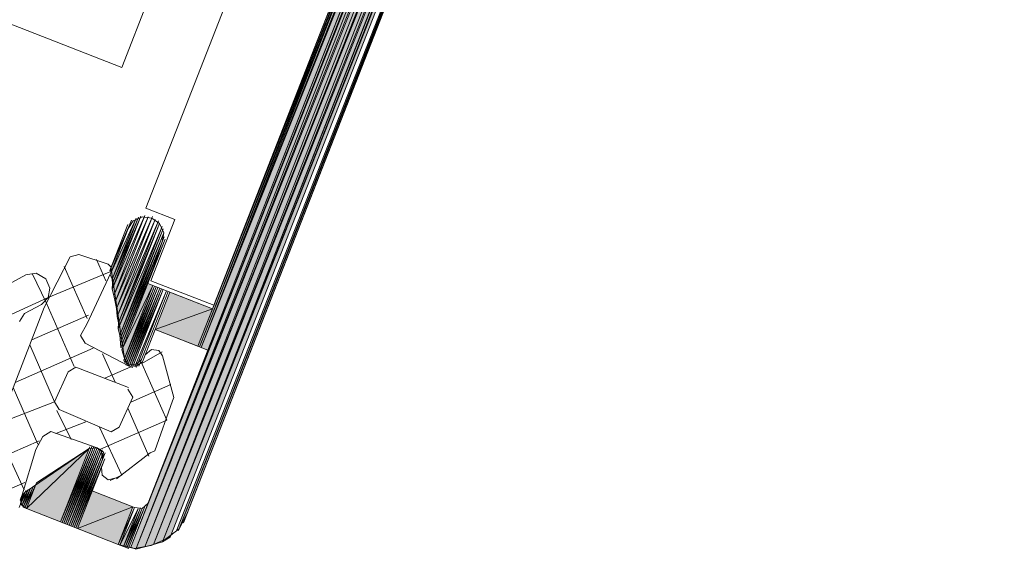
# Model space of a CAD drawing. Header units: millimetres. Extents: x -7374688 to -7372476, y 5958422 to 5960750.
# Tile 38 of 46: x -7373811 to -7373781, y 5960544 to 5960560. Entities that reach past the tile are written whole.
import ezdxf

# ---------------------------------------------------------------- set-up
doc = ezdxf.new("R2010")
doc.units = ezdxf.units.MM
for name, color, linetype, lineweight in [('Импорт в семействах', 7, 'Continuous', 18), ('Окна', 7, 'Continuous', 18), ('Элементы узлов', 7, 'Continuous', 18)]:
    doc.layers.add(name, color=color, linetype=linetype, lineweight=lineweight)

# ---------------------------------------------------------------- blocks, each defined once
blk = doc.blocks.new('ОкноВитражное_Одностворчатое_Агрисовгаз - Окно одностворчатое AGS68 в витраж ПО Л-21477776-Разрез 6-6')
at = {"layer": 'Элементы узлов'}
for p, q in [((-7373807.737, 5960558.219), (-7373781.162, 5960626.155)), ((-7373817.05, 5960561.862), (-7373807.737, 5960558.219))]:
    blk.add_line(p, q, dxfattribs=at)
blk = doc.blocks.new('Витражная стойка в сборе - Окно для витража_dwg-21250016-Разрез 6-6')
at = {"layer": 'Импорт в семействах'}
for points in [[(-7373807.461, 5960543.782), (-7373789.169, 5960590.543), (-7373789.016, 5960590.483), (-7373794.637, 5960576.25)], [(-7373807.308, 5960543.722), (-7373789.016, 5960590.483), (-7373788.812, 5960590.403), (-7373794.419, 5960576.25)], [(-7373805.344, 5960549.797), (-7373789.374, 5960590.623), (-7373789.169, 5960590.543), (-7373794.843, 5960576.25)], [(-7373807.043, 5960543.796), (-7373788.812, 5960590.403), (-7373788.606, 5960590.323), (-7373794.183, 5960576.25)], [(-7373806.778, 5960543.869), (-7373788.606, 5960590.323), (-7373788.402, 5960590.243), (-7373793.947, 5960576.25)], [(-7373806.513, 5960543.942), (-7373788.402, 5960590.243), (-7373788.248, 5960590.183), (-7373793.752, 5960576.25)], [(-7373807.308, 5960543.722), (-7373807.461, 5960543.782), (-7373794.583, 5960576.25)], [(-7373807.308, 5960543.722), (-7373794.348, 5960576.25), (-7373807.043, 5960543.796)], [(-7373807.043, 5960543.796), (-7373794.112, 5960576.25), (-7373806.778, 5960543.869)], [(-7373806.778, 5960543.869), (-7373793.876, 5960576.25), (-7373806.513, 5960543.942)], [(-7373806.513, 5960543.942), (-7373793.699, 5960576.25), (-7373806.28, 5960544.087)], [(-7373806.026, 5960544.283), (-7373806.078, 5960544.303), (-7373793.522, 5960576.25)], [(-7373805.876, 5960544.519), (-7373805.926, 5960544.539), (-7373793.463, 5960576.25)], [(-7373805.14, 5960549.717), (-7373805.344, 5960549.797), (-7373794.76, 5960576.25)], [(-7373805.344, 5960549.797), (-7373805.395, 5960549.817), (-7373799.08, 5960565.81)], [(-7373805.395, 5960549.817), (-7373805.446, 5960549.837), (-7373799.151, 5960565.779)], [(-7373808.023, 5960551.847), (-7373808.085, 5960551.99), (-7373807.302, 5960553.689)], [(-7373808.011, 5960551.725), (-7373808.023, 5960551.847), (-7373807.231, 5960553.72)], [(-7373807.978, 5960551.358), (-7373808.02, 5960551.551), (-7373807.037, 5960553.763)], [(-7373808.02, 5960551.551), (-7373808.011, 5960551.725), (-7373807.16, 5960553.751)], [(-7373807.936, 5960551.164), (-7373807.978, 5960551.358), (-7373806.935, 5960553.722)], [(-7373807.893, 5960550.971), (-7373807.936, 5960551.164), (-7373806.813, 5960553.734)], [(-7373808.045, 5960552.092), (-7373808.096, 5960552.112), (-7373807.484, 5960553.524)], [(-7373807.871, 5960550.726), (-7373807.893, 5960550.971), (-7373806.731, 5960553.643)], [(-7373807.829, 5960550.533), (-7373807.871, 5960550.726), (-7373806.628, 5960553.602)], [(-7373807.838, 5960550.359), (-7373807.829, 5960550.533), (-7373806.597, 5960553.531)], [(-7373807.796, 5960550.166), (-7373807.838, 5960550.359), (-7373806.515, 5960553.44)], [(-7373807.784, 5960550.043), (-7373807.796, 5960550.166), (-7373806.483, 5960553.369)], [(-7373807.773, 5960549.921), (-7373807.784, 5960550.043), (-7373806.472, 5960553.247)], [(-7373807.762, 5960549.799), (-7373807.773, 5960549.921), (-7373806.461, 5960553.124)], [(-7373807.711, 5960549.779), (-7373807.762, 5960549.799), (-7373806.43, 5960553.053)], [(-7373807.731, 5960549.728), (-7373806.95, 5960551.723), (-7373806.797, 5960551.663)], [(-7373807.657, 5960549.463), (-7373807.731, 5960549.728), (-7373806.797, 5960551.663)], [(-7373807.646, 5960549.341), (-7373807.677, 5960549.412), (-7373806.746, 5960551.643)], [(-7373807.595, 5960549.321), (-7373807.646, 5960549.341), (-7373806.694, 5960551.623)], [(-7373807.564, 5960549.25), (-7373807.615, 5960549.269), (-7373806.644, 5960551.603)], [(-7373807.513, 5960549.229), (-7373807.564, 5960549.25), (-7373806.592, 5960551.583)], [(-7373807.462, 5960549.209), (-7373807.513, 5960549.229), (-7373806.541, 5960551.563)], [(-7373807.41, 5960549.189), (-7373807.462, 5960549.209), (-7373806.49, 5960551.543)], [(-7373807.289, 5960549.201), (-7373807.339, 5960549.221), (-7373806.388, 5960551.503)], [(-7373806.725, 5960550.337), (-7373806.285, 5960551.463), (-7373805.006, 5960550.962)], [(-7373805.446, 5960549.837), (-7373806.725, 5960550.337), (-7373805.006, 5960550.962)], [(-7373809.527, 5960544.531), (-7373809.579, 5960544.552), (-7373808.627, 5960546.834)], [(-7373809.579, 5960544.552), (-7373810.602, 5960544.952), (-7373808.718, 5960546.751)], [(-7373810.602, 5960544.952), (-7373810.302, 5960545.719), (-7373808.718, 5960546.751)], [(-7373809.476, 5960544.511), (-7373809.527, 5960544.531), (-7373808.576, 5960546.814)], [(-7373809.426, 5960544.492), (-7373809.476, 5960544.511), (-7373808.525, 5960546.794)], [(-7373809.374, 5960544.471), (-7373809.426, 5960544.492), (-7373808.473, 5960546.774)], [(-7373809.323, 5960544.451), (-7373809.374, 5960544.471), (-7373808.422, 5960546.754)], [(-7373809.272, 5960544.431), (-7373809.323, 5960544.451), (-7373808.371, 5960546.734)], [(-7373809.22, 5960544.411), (-7373809.272, 5960544.431), (-7373808.32, 5960546.714)], [(-7373809.17, 5960544.392), (-7373809.22, 5960544.411), (-7373808.289, 5960546.643)], [(-7373809.118, 5960544.371), (-7373809.17, 5960544.392), (-7373808.238, 5960546.622)], [(-7373809.067, 5960544.351), (-7373809.118, 5960544.371), (-7373808.246, 5960546.449)], [(-7373810.602, 5960544.952), (-7373810.653, 5960544.972), (-7373810.322, 5960545.668)], [(-7373810.746, 5960545.185), (-7373810.798, 5960545.205), (-7373810.646, 5960545.441)], [(-7373810.735, 5960545.063), (-7373810.766, 5960545.134), (-7373810.555, 5960545.523)], [(-7373810.705, 5960544.992), (-7373810.735, 5960545.063), (-7373810.484, 5960545.555)], [(-7373810.653, 5960544.972), (-7373810.705, 5960544.992), (-7373810.413, 5960545.586)], [(-7373809.067, 5960544.351), (-7373808.627, 5960545.477), (-7373807.399, 5960544.997)], [(-7373807.839, 5960543.871), (-7373809.067, 5960544.351), (-7373807.399, 5960544.997)], [(-7373807.788, 5960543.851), (-7373807.839, 5960543.871), (-7373807.348, 5960544.977)], [(-7373807.686, 5960543.811), (-7373807.788, 5960543.851), (-7373807.245, 5960544.937)], [(-7373807.635, 5960543.791), (-7373807.686, 5960543.811), (-7373807.195, 5960544.917)], [(-7373807.583, 5960543.771), (-7373807.635, 5960543.791), (-7373807.123, 5960544.948)], [(-7373807.532, 5960543.751), (-7373807.583, 5960543.771), (-7373807.052, 5960544.979)]]:
    blk.add_hatch(color=256, dxfattribs=at).paths.add_polyline_path(points)
for p, q in [((-7373807.461, 5960543.782), (-7373789.169, 5960590.543)), ((-7373807.308, 5960543.722), (-7373789.016, 5960590.483)), ((-7373805.344, 5960549.797), (-7373789.374, 5960590.623)), ((-7373807.043, 5960543.796), (-7373788.812, 5960590.403)), ((-7373806.778, 5960543.869), (-7373788.606, 5960590.323)), ((-7373806.513, 5960543.942), (-7373788.402, 5960590.243)), ((-7373807.461, 5960543.782), (-7373794.583, 5960576.25)), ((-7373794.637, 5960576.25), (-7373807.461, 5960543.782)), ((-7373794.583, 5960576.25), (-7373807.308, 5960543.722)), ((-7373807.308, 5960543.722), (-7373794.348, 5960576.25)), ((-7373794.419, 5960576.25), (-7373807.308, 5960543.722)), ((-7373794.348, 5960576.25), (-7373807.043, 5960543.796)), ((-7373807.043, 5960543.796), (-7373794.112, 5960576.25)), ((-7373794.183, 5960576.25), (-7373807.043, 5960543.796)), ((-7373794.112, 5960576.25), (-7373806.778, 5960543.869)), ((-7373806.778, 5960543.869), (-7373793.876, 5960576.25)), ((-7373793.947, 5960576.25), (-7373806.778, 5960543.869)), ((-7373793.876, 5960576.25), (-7373806.513, 5960543.942)), ((-7373806.513, 5960543.942), (-7373793.699, 5960576.25)), ((-7373793.752, 5960576.25), (-7373806.513, 5960543.942)), ((-7373793.699, 5960576.25), (-7373806.28, 5960544.087)), ((-7373806.078, 5960544.303), (-7373793.522, 5960576.25)), ((-7373793.522, 5960576.25), (-7373806.026, 5960544.283)), ((-7373805.926, 5960544.539), (-7373793.463, 5960576.25)), ((-7373793.463, 5960576.25), (-7373805.876, 5960544.519)), ((-7373805.344, 5960549.797), (-7373794.76, 5960576.25)), ((-7373794.843, 5960576.25), (-7373805.344, 5960549.797)), ((-7373794.76, 5960576.25), (-7373805.14, 5960549.717)), ((-7373805.395, 5960549.817), (-7373799.08, 5960565.81)), ((-7373799.08, 5960565.81), (-7373805.344, 5960549.797)), ((-7373805.446, 5960549.837), (-7373799.151, 5960565.779)), ((-7373799.151, 5960565.779), (-7373805.395, 5960549.817)), ((-7373808.085, 5960551.99), (-7373807.302, 5960553.689)), ((-7373808.023, 5960551.847), (-7373807.231, 5960553.72)), ((-7373807.302, 5960553.689), (-7373808.023, 5960551.847)), ((-7373808.02, 5960551.551), (-7373807.037, 5960553.763)), ((-7373807.16, 5960553.751), (-7373808.02, 5960551.551)), ((-7373808.011, 5960551.725), (-7373807.16, 5960553.751)), ((-7373807.231, 5960553.72), (-7373808.011, 5960551.725)), ((-7373807.037, 5960553.763), (-7373807.978, 5960551.358)), ((-7373807.978, 5960551.358), (-7373806.935, 5960553.722)), ((-7373807.936, 5960551.164), (-7373806.813, 5960553.734)), ((-7373806.935, 5960553.722), (-7373807.936, 5960551.164)), ((-7373806.813, 5960553.734), (-7373807.893, 5960550.971)), ((-7373808.096, 5960552.112), (-7373807.484, 5960553.524)), ((-7373807.484, 5960553.524), (-7373808.045, 5960552.092)), ((-7373807.893, 5960550.971), (-7373806.731, 5960553.643)), ((-7373806.731, 5960553.643), (-7373807.871, 5960550.726)), ((-7373807.871, 5960550.726), (-7373806.628, 5960553.602)), ((-7373806.597, 5960553.531), (-7373807.838, 5960550.359)), ((-7373807.838, 5960550.359), (-7373806.515, 5960553.44)), ((-7373806.628, 5960553.602), (-7373807.829, 5960550.533)), ((-7373807.829, 5960550.533), (-7373806.597, 5960553.531)), ((-7373806.515, 5960553.44), (-7373807.796, 5960550.166)), ((-7373807.796, 5960550.166), (-7373806.483, 5960553.369)), ((-7373806.483, 5960553.369), (-7373807.784, 5960550.043)), ((-7373807.784, 5960550.043), (-7373806.472, 5960553.247)), ((-7373806.472, 5960553.247), (-7373807.773, 5960549.921)), ((-7373807.773, 5960549.921), (-7373806.461, 5960553.124)), ((-7373806.461, 5960553.124), (-7373807.762, 5960549.799)), ((-7373807.762, 5960549.799), (-7373806.43, 5960553.053)), ((-7373806.43, 5960553.053), (-7373807.711, 5960549.779)), ((-7373808.045, 5960552.092), (-7373808.096, 5960552.112)), ((-7373808.023, 5960551.847), (-7373808.085, 5960551.99)), ((-7373808.011, 5960551.725), (-7373808.023, 5960551.847)), ((-7373808.02, 5960551.551), (-7373808.011, 5960551.725)), ((-7373807.731, 5960549.728), (-7373806.95, 5960551.723)), ((-7373807.731, 5960549.728), (-7373806.797, 5960551.663)), ((-7373806.797, 5960551.663), (-7373807.731, 5960549.728)), ((-7373807.677, 5960549.412), (-7373806.746, 5960551.643)), ((-7373806.797, 5960551.663), (-7373807.657, 5960549.463)), ((-7373806.746, 5960551.643), (-7373807.646, 5960549.341)), ((-7373807.646, 5960549.341), (-7373806.694, 5960551.623)), ((-7373807.615, 5960549.269), (-7373806.644, 5960551.603)), ((-7373806.694, 5960551.623), (-7373807.595, 5960549.321)), ((-7373806.644, 5960551.603), (-7373807.564, 5960549.25)), ((-7373807.564, 5960549.25), (-7373806.592, 5960551.583)), ((-7373806.592, 5960551.583), (-7373807.513, 5960549.229)), ((-7373806.95, 5960551.723), (-7373806.797, 5960551.663)), ((-7373807.978, 5960551.358), (-7373808.02, 5960551.551)), ((-7373807.936, 5960551.164), (-7373807.978, 5960551.358)), ((-7373807.513, 5960549.229), (-7373806.541, 5960551.563)), ((-7373806.541, 5960551.563), (-7373807.462, 5960549.209)), ((-7373807.462, 5960549.209), (-7373806.49, 5960551.543)), ((-7373806.49, 5960551.543), (-7373807.41, 5960549.189)), ((-7373807.339, 5960549.221), (-7373806.388, 5960551.503)), ((-7373806.388, 5960551.503), (-7373807.289, 5960549.201)), ((-7373806.725, 5960550.337), (-7373806.285, 5960551.463)), ((-7373806.285, 5960551.463), (-7373805.006, 5960550.962)), ((-7373807.893, 5960550.971), (-7373807.936, 5960551.164)), ((-7373807.871, 5960550.726), (-7373807.893, 5960550.971)), ((-7373807.829, 5960550.533), (-7373807.871, 5960550.726)), ((-7373806.725, 5960550.337), (-7373805.006, 5960550.962)), ((-7373805.006, 5960550.962), (-7373806.725, 5960550.337)), ((-7373805.006, 5960550.962), (-7373805.446, 5960549.837)), ((-7373807.838, 5960550.359), (-7373807.829, 5960550.533)), ((-7373807.796, 5960550.166), (-7373807.838, 5960550.359)), ((-7373807.784, 5960550.043), (-7373807.796, 5960550.166)), ((-7373805.446, 5960549.837), (-7373806.725, 5960550.337)), ((-7373807.773, 5960549.921), (-7373807.784, 5960550.043)), ((-7373807.762, 5960549.799), (-7373807.773, 5960549.921)), ((-7373807.711, 5960549.779), (-7373807.762, 5960549.799)), ((-7373805.395, 5960549.817), (-7373805.446, 5960549.837)), ((-7373805.344, 5960549.797), (-7373805.395, 5960549.817)), ((-7373805.14, 5960549.717), (-7373805.344, 5960549.797)), ((-7373807.657, 5960549.463), (-7373807.731, 5960549.728)), ((-7373807.646, 5960549.341), (-7373807.677, 5960549.412)), ((-7373807.595, 5960549.321), (-7373807.646, 5960549.341)), ((-7373807.564, 5960549.25), (-7373807.615, 5960549.269)), ((-7373807.513, 5960549.229), (-7373807.564, 5960549.25)), ((-7373807.462, 5960549.209), (-7373807.513, 5960549.229)), ((-7373807.41, 5960549.189), (-7373807.462, 5960549.209)), ((-7373807.289, 5960549.201), (-7373807.339, 5960549.221)), ((-7373809.579, 5960544.552), (-7373808.627, 5960546.834)), ((-7373808.627, 5960546.834), (-7373809.527, 5960544.531)), ((-7373810.602, 5960544.952), (-7373808.718, 5960546.751)), ((-7373808.718, 5960546.751), (-7373810.602, 5960544.952)), ((-7373810.302, 5960545.719), (-7373808.718, 5960546.751)), ((-7373808.718, 5960546.751), (-7373809.579, 5960544.552)), ((-7373809.527, 5960544.531), (-7373808.576, 5960546.814)), ((-7373808.576, 5960546.814), (-7373809.476, 5960544.511)), ((-7373809.476, 5960544.511), (-7373808.525, 5960546.794)), ((-7373808.525, 5960546.794), (-7373809.426, 5960544.492)), ((-7373809.426, 5960544.492), (-7373808.473, 5960546.774)), ((-7373808.473, 5960546.774), (-7373809.374, 5960544.471)), ((-7373809.374, 5960544.471), (-7373808.422, 5960546.754)), ((-7373808.422, 5960546.754), (-7373809.323, 5960544.451)), ((-7373809.323, 5960544.451), (-7373808.371, 5960546.734)), ((-7373808.371, 5960546.734), (-7373809.272, 5960544.431)), ((-7373809.272, 5960544.431), (-7373808.32, 5960546.714)), ((-7373808.32, 5960546.714), (-7373809.22, 5960544.411)), ((-7373809.22, 5960544.411), (-7373808.289, 5960546.643)), ((-7373808.289, 5960546.643), (-7373809.17, 5960544.392)), ((-7373809.17, 5960544.392), (-7373808.238, 5960546.622)), ((-7373808.238, 5960546.622), (-7373809.118, 5960544.371)), ((-7373809.118, 5960544.371), (-7373808.246, 5960546.449)), ((-7373808.246, 5960546.449), (-7373809.067, 5960544.351)), ((-7373810.653, 5960544.972), (-7373810.322, 5960545.668)), ((-7373810.602, 5960544.952), (-7373810.302, 5960545.719)), ((-7373810.322, 5960545.668), (-7373810.602, 5960544.952)), ((-7373810.798, 5960545.205), (-7373810.646, 5960545.441)), ((-7373810.766, 5960545.134), (-7373810.555, 5960545.523)), ((-7373810.646, 5960545.441), (-7373810.746, 5960545.185)), ((-7373810.735, 5960545.063), (-7373810.484, 5960545.555)), ((-7373810.555, 5960545.523), (-7373810.735, 5960545.063)), ((-7373810.705, 5960544.992), (-7373810.413, 5960545.586)), ((-7373810.484, 5960545.555), (-7373810.705, 5960544.992)), ((-7373810.413, 5960545.586), (-7373810.653, 5960544.972)), ((-7373809.067, 5960544.351), (-7373808.627, 5960545.477)), ((-7373808.627, 5960545.477), (-7373807.399, 5960544.997)), ((-7373810.746, 5960545.185), (-7373810.798, 5960545.205)), ((-7373810.735, 5960545.063), (-7373810.766, 5960545.134)), ((-7373810.705, 5960544.992), (-7373810.735, 5960545.063)), ((-7373810.653, 5960544.972), (-7373810.705, 5960544.992)), ((-7373810.602, 5960544.952), (-7373810.653, 5960544.972)), ((-7373809.579, 5960544.552), (-7373810.602, 5960544.952)), ((-7373809.067, 5960544.351), (-7373807.399, 5960544.997)), ((-7373807.399, 5960544.997), (-7373809.067, 5960544.351)), ((-7373807.399, 5960544.997), (-7373807.839, 5960543.871)), ((-7373807.839, 5960543.871), (-7373807.348, 5960544.977)), ((-7373807.348, 5960544.977), (-7373807.788, 5960543.851)), ((-7373807.788, 5960543.851), (-7373807.245, 5960544.937)), ((-7373807.245, 5960544.937), (-7373807.686, 5960543.811)), ((-7373807.686, 5960543.811), (-7373807.195, 5960544.917)), ((-7373807.635, 5960543.791), (-7373807.123, 5960544.948)), ((-7373807.195, 5960544.917), (-7373807.635, 5960543.791)), ((-7373807.583, 5960543.771), (-7373807.052, 5960544.979)), ((-7373807.123, 5960544.948), (-7373807.583, 5960543.771)), ((-7373807.052, 5960544.979), (-7373807.532, 5960543.751)), ((-7373809.527, 5960544.531), (-7373809.579, 5960544.552)), ((-7373809.476, 5960544.511), (-7373809.527, 5960544.531)), ((-7373809.426, 5960544.492), (-7373809.476, 5960544.511)), ((-7373809.374, 5960544.471), (-7373809.426, 5960544.492)), ((-7373809.323, 5960544.451), (-7373809.374, 5960544.471)), ((-7373805.876, 5960544.519), (-7373805.926, 5960544.539)), ((-7373809.272, 5960544.431), (-7373809.323, 5960544.451)), ((-7373809.22, 5960544.411), (-7373809.272, 5960544.431)), ((-7373809.17, 5960544.392), (-7373809.22, 5960544.411)), ((-7373809.118, 5960544.371), (-7373809.17, 5960544.392)), ((-7373809.067, 5960544.351), (-7373809.118, 5960544.371)), ((-7373807.839, 5960543.871), (-7373809.067, 5960544.351)), ((-7373806.026, 5960544.283), (-7373806.078, 5960544.303)), ((-7373807.788, 5960543.851), (-7373807.839, 5960543.871)), ((-7373806.778, 5960543.869), (-7373807.043, 5960543.796)), ((-7373806.513, 5960543.942), (-7373806.778, 5960543.869)), ((-7373806.28, 5960544.087), (-7373806.513, 5960543.942)), ((-7373807.686, 5960543.811), (-7373807.788, 5960543.851)), ((-7373807.635, 5960543.791), (-7373807.686, 5960543.811)), ((-7373807.583, 5960543.771), (-7373807.635, 5960543.791)), ((-7373807.532, 5960543.751), (-7373807.583, 5960543.771)), ((-7373807.308, 5960543.722), (-7373807.461, 5960543.782)), ((-7373807.043, 5960543.796), (-7373807.308, 5960543.722))]:
    blk.add_line(p, q, dxfattribs=at)
at = {"layer": 'Импорт в семействах', "color": 9, "true_color": 0xc0c0c0}
for p, q in [((-7373808.779, 5960550.669), (-7373809.464, 5960552.234)), ((-7373808.216, 5960551.805), (-7373808.496, 5960552.446)), ((-7373808.739, 5960550.771), (-7373810.447, 5960550.023)), ((-7373808.598, 5960549.772), (-7373810.947, 5960548.744)), ((-7373807.938, 5960548.747), (-7373808.312, 5960549.601)), ((-7373807.462, 5960549.209), (-7373808.245, 5960548.867)), ((-7373806.254, 5960548.678), (-7373807.464, 5960548.148)), ((-7373810.26, 5960546.883), (-7373811.007, 5960548.591)), ((-7373809.261, 5960547.023), (-7373809.686, 5960547.897)), ((-7373806.921, 5960546.52), (-7373807.544, 5960547.944)), ((-7373808.816, 5960547.557), (-7373809.721, 5960547.203)), ((-7373810.678, 5960545.512), (-7373811.507, 5960547.312)), ((-7373810.22, 5960546.985), (-7373812.995, 5960545.77)), ((-7373810.649, 5960545.737), (-7373811.716, 5960545.27))]:
    blk.add_line(p, q, dxfattribs=at)
at = {"layer": 'Импорт в семействах', "flags": 128}
for points in [[(-7373799.723, 5960564.469), (-7373805.006, 5960550.962), (-7373806.95, 5960551.723), (-7373806.521, 5960552.971), (-7373806.472, 5960553.247), (-7373806.597, 5960553.531), (-7373806.833, 5960553.682), (-7373807.108, 5960553.731), (-7373807.393, 5960553.607), (-7373807.544, 5960553.371), (-7373808.056, 5960552.214), (-7373808.045, 5960552.092), (-7373807.657, 5960549.463), (-7373806.797, 5960551.663), (-7373807.657, 5960549.463), (-7373807.677, 5960549.412), (-7373806.797, 5960551.663), (-7373807.657, 5960549.463), (-7373807.513, 5960549.229), (-7373808.834, 5960549.923), (-7373808.979, 5960550.157), (-7373808.787, 5960550.495), (-7373808.065, 5960552.041), (-7373808.056, 5960552.214), (-7373808.139, 5960552.306), (-7373809.028, 5960552.595), (-7373809.293, 5960552.521), (-7373810.066, 5960550.995), (-7373811.527, 5960547.26)], [(-7373810.818, 5960550.581), (-7373810.667, 5960550.817), (-7373810.149, 5960551.086), (-7373809.946, 5960551.302), (-7373809.898, 5960551.578), (-7373810.022, 5960551.863), (-7373810.309, 5960552.034), (-7373810.625, 5960551.981), (-7373811.377, 5960551.567)], [(-7373810.826, 5960544.981), (-7373810.766, 5960545.134), (-7373810.738, 5960545.359), (-7373810.32, 5960546.729), (-7373810.108, 5960547.118), (-7373809.875, 5960547.263), (-7373808.473, 5960546.774), (-7373808.34, 5960546.662), (-7373808.318, 5960546.418), (-7373808.289, 5960546.643), (-7373808.473, 5960546.774), (-7373808.718, 5960546.751), (-7373810.646, 5960545.441), (-7373810.758, 5960545.308), (-7373810.786, 5960545.083), (-7373810.602, 5960544.952), (-7373807.839, 5960543.871), (-7373807.359, 5960543.742), (-7373806.849, 5960543.838), (-7373806.422, 5960544.025), (-7373806.006, 5960544.334), (-7373805.776, 5960544.775), (-7373788.044, 5960590.103)], [(-7373805.395, 5960549.817), (-7373799.131, 5960565.83), (-7373805.395, 5960549.817), (-7373799.131, 5960565.83), (-7373805.395, 5960549.817), (-7373799.06, 5960565.861), (-7373805.344, 5960549.797), (-7373799.06, 5960565.861), (-7373805.344, 5960549.797), (-7373799.06, 5960565.861), (-7373805.344, 5960549.797), (-7373799.06, 5960565.861), (-7373805.344, 5960549.797), (-7373799.04, 5960565.912), (-7373805.344, 5960549.797), (-7373799.04, 5960565.912), (-7373805.344, 5960549.797)], [(-7373808.045, 5960552.092), (-7373807.444, 5960553.627), (-7373808.045, 5960552.092), (-7373808.085, 5960551.99), (-7373807.444, 5960553.627), (-7373808.045, 5960552.092), (-7373807.464, 5960553.576), (-7373808.045, 5960552.092), (-7373807.464, 5960553.576), (-7373808.076, 5960552.163), (-7373807.555, 5960553.493), (-7373808.076, 5960552.163), (-7373808.096, 5960552.112), (-7373807.555, 5960553.493), (-7373808.076, 5960552.163), (-7373807.555, 5960553.493), (-7373808.076, 5960552.163), (-7373807.555, 5960553.493), (-7373808.056, 5960552.214), (-7373807.575, 5960553.442), (-7373808.076, 5960552.163), (-7373808.056, 5960552.214), (-7373807.575, 5960553.442), (-7373808.056, 5960552.214)], [(-7373807.106, 5960549.365), (-7373806.285, 5960551.463), (-7373807.086, 5960549.416), (-7373807.106, 5960549.365), (-7373806.285, 5960551.463), (-7373807.106, 5960549.365), (-7373807.269, 5960549.252), (-7373807.493, 5960549.281), (-7373807.319, 5960549.272), (-7373807.137, 5960549.436)], [(-7373807.217, 5960549.232), (-7373806.336, 5960551.483), (-7373807.197, 5960549.283), (-7373807.217, 5960549.232), (-7373806.336, 5960551.483), (-7373807.217, 5960549.232), (-7373806.336, 5960551.483), (-7373807.177, 5960549.334), (-7373807.197, 5960549.283), (-7373806.336, 5960551.483), (-7373807.197, 5960549.283)], [(-7373807.946, 5960545.86), (-7373808.14, 5960545.817), (-7373808.324, 5960545.948), (-7373808.347, 5960546.193), (-7373808.266, 5960546.398), (-7373808.627, 5960545.477), (-7373807.348, 5960544.977), (-7373807.123, 5960544.948), (-7373806.941, 5960545.112), (-7373805.14, 5960549.717), (-7373806.725, 5960550.337), (-7373807.086, 5960549.416), (-7373807.026, 5960549.57), (-7373806.843, 5960549.734), (-7373806.619, 5960549.705), (-7373806.505, 5960549.543), (-7373806.17, 5960548.291), (-7373806.21, 5960548.189), (-7373806.738, 5960546.685), (-7373806.881, 5960546.623), (-7373807.895, 5960545.84)], [(-7373807.529, 5960548.587), (-7373809.114, 5960549.207), (-7373809.348, 5960549.062), (-7373809.76, 5960548.162), (-7373809.615, 5960547.928), (-7373808.049, 5960547.257), (-7373807.815, 5960547.401), (-7373807.404, 5960548.302), (-7373807.549, 5960548.536)], [(-7373809.118, 5960544.371), (-7373808.258, 5960546.571), (-7373809.118, 5960544.371), (-7373808.238, 5960546.622), (-7373808.258, 5960546.571), (-7373809.118, 5960544.371), (-7373808.278, 5960546.52), (-7373809.118, 5960544.371), (-7373808.258, 5960546.571), (-7373808.278, 5960546.52), (-7373809.118, 5960544.371), (-7373808.266, 5960546.398), (-7373809.067, 5960544.351), (-7373808.246, 5960546.449), (-7373808.266, 5960546.398), (-7373809.067, 5960544.351)], [(-7373810.758, 5960545.308), (-7373810.738, 5960545.359), (-7373810.778, 5960545.256), (-7373810.758, 5960545.308), (-7373810.738, 5960545.359), (-7373810.778, 5960545.256), (-7373810.738, 5960545.359), (-7373810.778, 5960545.256), (-7373810.718, 5960545.41), (-7373810.778, 5960545.256), (-7373810.718, 5960545.41), (-7373810.778, 5960545.256), (-7373810.718, 5960545.41), (-7373810.798, 5960545.205), (-7373810.778, 5960545.256), (-7373810.718, 5960545.41), (-7373810.778, 5960545.256), (-7373810.646, 5960545.441), (-7373810.766, 5960545.134), (-7373810.746, 5960545.185), (-7373810.646, 5960545.441), (-7373810.746, 5960545.185), (-7373810.646, 5960545.441), (-7373810.766, 5960545.134), (-7373810.646, 5960545.441), (-7373810.766, 5960545.134), (-7373810.626, 5960545.492), (-7373810.766, 5960545.134), (-7373810.626, 5960545.492), (-7373810.766, 5960545.134)], [(-7373807.635, 5960543.791), (-7373807.175, 5960544.968), (-7373807.635, 5960543.791), (-7373807.175, 5960544.968), (-7373807.635, 5960543.791), (-7373807.123, 5960544.948), (-7373807.583, 5960543.771), (-7373807.123, 5960544.948), (-7373807.583, 5960543.771)]]:
    blk.add_lwpolyline(points, dxfattribs=at)
for points in [[(-7373799.763, 5960564.366), (-7373804.966, 5960551.065), (-7373806.86, 5960551.805), (-7373806.139, 5960553.647), (-7373807.008, 5960553.987), (-7373803.266, 5960563.554), (-7373802.397, 5960563.214), (-7373801.656, 5960565.107)], [(-7373807.711, 5960549.779), (-7373806.47, 5960552.951), (-7373807.731, 5960549.728), (-7373807.711, 5960549.779), (-7373806.43, 5960553.053), (-7373806.47, 5960552.951)], [(-7373807.595, 5960549.321), (-7373806.694, 5960551.623), (-7373807.615, 5960549.269), (-7373807.595, 5960549.321), (-7373806.694, 5960551.623)], [(-7373809.579, 5960544.552), (-7373808.698, 5960546.803), (-7373809.579, 5960544.552), (-7373808.698, 5960546.803)], [(-7373810.602, 5960544.952), (-7373810.302, 5960545.719), (-7373810.602, 5960544.952), (-7373810.302, 5960545.719)], [(-7373807.461, 5960543.782), (-7373806.961, 5960545.061), (-7373807.461, 5960543.782), (-7373806.961, 5960545.061), (-7373807.461, 5960543.782), (-7373806.941, 5960545.112), (-7373807.461, 5960543.782), (-7373806.941, 5960545.112)]]:
    blk.add_lwpolyline(points, close=True, dxfattribs=at)
at = {"layer": 'Импорт в семействах', "color": 9, "true_color": 0xc0c0c0, "flags": 128}
for points in [[(-7373808.045, 5960552.092), (-7373809.946, 5960551.302), (-7373812.173, 5960550.286)], [(-7373809.165, 5960549.227), (-7373810.006, 5960551.149), (-7373810.431, 5960552.023)], [(-7373811.427, 5960547.516), (-7373809.76, 5960548.162), (-7373810.507, 5960549.87)], [(-7373808.371, 5960546.734), (-7373806.378, 5960547.606), (-7373807.126, 5960549.314), (-7373806.517, 5960549.666)], [(-7373808.088, 5960545.797), (-7373807.733, 5960545.953), (-7373808.407, 5960547.396)]]:
    blk.add_lwpolyline(points, dxfattribs=at)
blk = doc.blocks.new('Витражная стойка в сборе - Витражная стойка в сборе-21069598-Разрез 6-6')
blk.add_blockref('Витражная стойка в сборе - Окно для витража_dwg-21250016-Разрез 6-6', (0, 0))

msp = doc.modelspace()

# ---------------------------------------------------------------- block references
at = {"layer": 'Окна'}
msp.add_blockref('ОкноВитражное_Одностворчатое_Агрисовгаз - Окно одностворчатое AGS68 в витраж ПО Л-21477776-Разрез 6-6', (0, 0), dxfattribs=at)
at = {"layer": 'Элементы узлов'}
msp.add_blockref('Витражная стойка в сборе - Витражная стойка в сборе-21069598-Разрез 6-6', (0, 0), dxfattribs=at)

doc.saveas('drawing.dxf')
